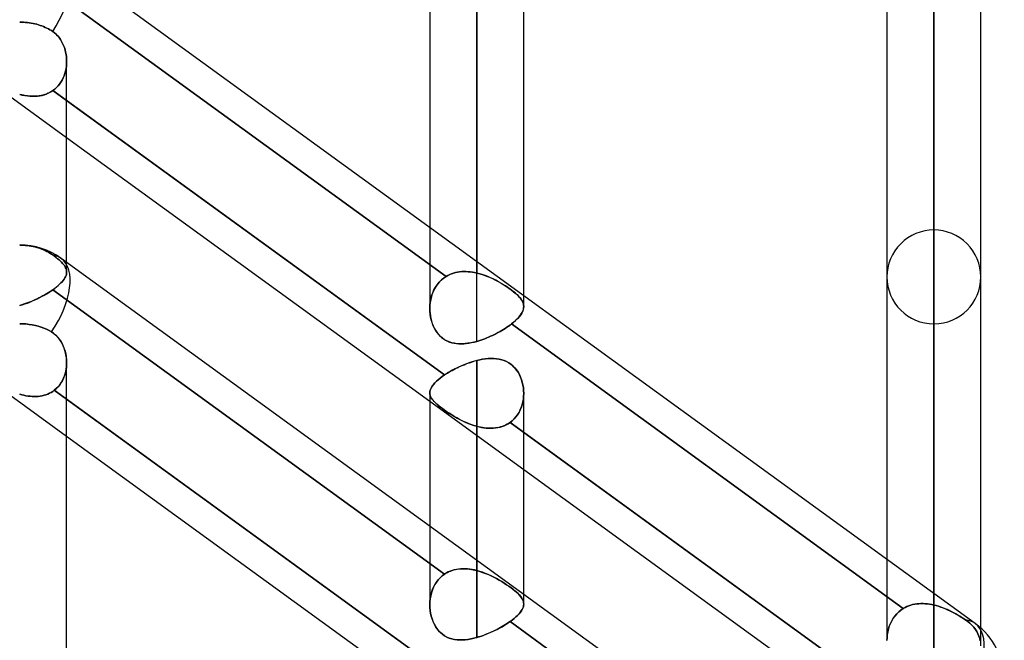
# Model space of a CAD drawing. Header units: millimetres. Extents: x -100 to 123, y -288 to 288.
# Tile 69 of 72: x 31 to 55, y 164 to 179. Entities that reach past the tile are written whole.
import ezdxf

# ---------------------------------------------------------------- set-up
doc = ezdxf.new("R2010")
doc.units = ezdxf.units.MM
doc.layers.add('MAIN-1', color=7, linetype='Continuous')
doc.layers.add('MAIN-2', color=7, linetype='Continuous')

msp = doc.modelspace()

# ---------------------------------------------------------------- linework, layer by layer
at = {"layer": 'MAIN-1'}
for p, q in [((42.305, 173.487), (42.305, 238.43)), ((41.175, 237.3), (41.175, 174.308)), ((43.435, 172.666), (43.435, 237.3)), ((53.305, 165.497), (53.305, 227.13)), ((52.175, 226), (52.175, 166.318)), ((54.435, 164.665), (54.435, 226)), ((54.301, 164.773), (32.301, 180.754)), ((31.305, 179.25), (31.35, 179.249)), ((31.35, 179.249), (31.395, 179.247)), ((31.395, 179.247), (31.442, 179.244)), ((31.442, 179.244), (31.489, 179.239)), ((31.489, 179.239), (31.536, 179.233)), ((31.536, 179.233), (31.582, 179.226)), ((31.582, 179.226), (31.628, 179.217)), ((31.628, 179.217), (31.672, 179.207)), ((31.672, 179.207), (31.714, 179.197)), ((31.714, 179.197), (31.755, 179.185)), ((31.755, 179.185), (31.796, 179.172)), ((31.796, 179.172), (31.837, 179.158)), ((31.837, 179.158), (31.879, 179.142)), ((31.879, 179.142), (31.919, 179.124)), ((31.919, 179.124), (31.959, 179.106)), ((31.959, 179.106), (31.997, 179.086)), ((31.997, 179.086), (32.033, 179.066)), ((32.033, 179.066), (32.068, 179.045)), ((32.068, 179.045), (32.1, 179.024)), ((32.1, 179.024), (32.142, 178.992)), ((32.142, 178.992), (32.182, 178.957)), ((32.182, 178.957), (32.219, 178.919)), ((32.219, 178.919), (32.253, 178.878)), ((32.253, 178.878), (32.284, 178.834)), ((32.284, 178.834), (32.313, 178.787)), ((32.313, 178.787), (32.339, 178.739)), ((32.339, 178.739), (32.361, 178.688)), ((32.361, 178.688), (32.381, 178.636)), ((32.381, 178.636), (32.397, 178.583)), ((32.397, 178.583), (32.411, 178.529)), ((32.411, 178.529), (32.421, 178.474)), ((32.421, 178.474), (32.429, 178.418)), ((32.429, 178.418), (32.433, 178.362)), ((32.433, 178.362), (32.435, 178.306)), ((32.435, 173.465), (32.435, 178.304)), ((32.435, 177.363), (41.529, 170.757)), ((41.175, 170.118), (32.435, 176.467)), ((54.301, 157.582), (32.301, 173.562)), ((31.305, 171.99), (31.379, 171.988)), ((31.379, 171.988), (31.456, 171.983)), ((31.456, 171.983), (31.533, 171.974)), ((31.533, 171.974), (31.609, 171.962)), ((31.609, 171.962), (31.683, 171.947)), ((31.683, 171.947), (31.751, 171.929)), ((31.751, 171.929), (31.819, 171.908)), ((31.819, 171.908), (31.887, 171.883)), ((31.887, 171.883), (31.953, 171.855)), ((31.953, 171.855), (32.015, 171.824)), ((32.015, 171.824), (32.073, 171.791)), ((32.073, 171.791), (32.125, 171.755)), ((32.125, 171.755), (32.173, 171.715)), ((32.173, 171.715), (32.218, 171.67)), ((32.218, 171.67), (32.258, 171.62)), ((32.258, 171.62), (32.295, 171.567)), ((32.295, 171.567), (32.327, 171.51)), ((32.327, 171.51), (32.355, 171.451)), ((32.355, 171.451), (32.379, 171.389)), ((32.379, 171.389), (32.399, 171.326)), ((32.399, 171.326), (32.414, 171.261)), ((32.414, 171.261), (32.425, 171.195)), ((32.425, 171.195), (32.432, 171.129)), ((32.432, 171.129), (32.435, 171.062)), ((42.174, 171.067), (42.218, 171.08)), ((42.218, 171.08), (42.261, 171.093)), ((42.261, 171.093), (42.305, 171.104)), ((42.305, 171.104), (42.376, 171.121)), ((42.305, 166.296), (42.305, 171.104)), ((42.376, 171.121), (42.446, 171.134)), ((42.446, 171.134), (42.516, 171.144)), ((42.516, 171.144), (42.584, 171.151)), ((42.584, 171.151), (42.652, 171.154)), ((42.652, 171.154), (42.718, 171.152)), ((42.718, 171.152), (42.782, 171.147)), ((42.782, 171.147), (42.845, 171.137)), ((42.845, 171.137), (42.906, 171.122)), ((42.906, 171.122), (42.965, 171.102)), ((42.965, 171.102), (43.022, 171.077)), ((32.435, 0), (32.435, 171.054)), ((41.635, 170.824), (41.673, 170.846)), ((41.673, 170.846), (41.711, 170.867)), ((41.711, 170.867), (41.75, 170.888)), ((41.75, 170.888), (41.79, 170.909)), ((41.79, 170.909), (41.831, 170.929)), ((41.831, 170.929), (41.873, 170.948)), ((41.873, 170.948), (41.915, 170.967)), ((41.915, 170.967), (41.957, 170.986)), ((41.957, 170.986), (42, 171.004)), ((42, 171.004), (42.043, 171.021)), ((42.043, 171.021), (42.087, 171.037)), ((42.087, 171.037), (42.13, 171.052)), ((42.13, 171.052), (42.174, 171.067)), ((43.022, 171.077), (43.077, 171.047)), ((43.077, 171.047), (43.129, 171.011)), ((43.129, 171.011), (43.176, 170.97)), ((43.176, 170.97), (43.221, 170.925)), ((43.221, 170.925), (43.261, 170.876)), ((43.261, 170.876), (43.297, 170.822)), ((41.332, 170.603), (41.375, 170.641)), ((41.375, 170.641), (41.422, 170.68)), ((41.422, 170.68), (41.473, 170.719)), ((41.473, 170.719), (41.529, 170.757)), ((41.529, 170.757), (41.563, 170.78)), ((41.563, 170.78), (41.599, 170.802)), ((41.599, 170.802), (41.635, 170.824)), ((43.297, 170.822), (43.33, 170.765)), ((43.33, 170.765), (43.357, 170.705)), ((43.357, 170.705), (43.381, 170.643)), ((43.381, 170.643), (43.4, 170.58)), ((41.177, 170.358), (41.184, 170.391)), ((41.184, 170.391), (41.196, 170.424)), ((41.196, 170.424), (41.213, 170.458)), ((41.213, 170.458), (41.235, 170.493)), ((41.235, 170.493), (41.263, 170.529)), ((41.263, 170.529), (41.295, 170.566)), ((41.295, 170.566), (41.332, 170.603)), ((43.4, 170.58), (43.415, 170.515)), ((43.415, 170.515), (43.426, 170.448)), ((43.426, 170.448), (43.433, 170.382)), ((43.433, 170.382), (43.435, 170.314)), ((32.435, 170.172), (41.566, 163.539)), ((41.175, 170.326), (41.177, 170.358)), ((41.175, 170.327), (41.175, 167.117)), ((43.435, 165.475), (43.435, 170.313)), ((41.175, 162.927), (32.435, 169.275)), ((43.435, 169.373), (52.53, 162.767)), ((51.915, 162.317), (43.435, 168.476))]:
    msp.add_line(p, q, dxfattribs=at)
for centre, start, end in [((31.305, 172.191), 54.0056, 90), ((53.305, 163.402), 359.9998, 54.0063)]:
    msp.add_arc(centre, 1.695, start, end, dxfattribs=at)
for centre, start_param, end_param in [((31.305, 179.382), 1.675405, 3.141593), ((31.305, 172.191), 1.645839, 3.141593), ((31.305, 172.191), -3.141593, -3.138783), ((53.305, 163.402), 1.673818, 3.14159)]:
    msp.add_ellipse(centre, major_axis=(-0.996, -1.371), ratio=0.506681, start_param=start_param, end_param=end_param, dxfattribs=at)
at = {"layer": 'MAIN-2'}
for p, q in [((42.305, 238.43), (42.305, 173.21)), ((42.305, 171.565), (42.305, 236.17)), ((53.305, 227.13), (53.305, 165.217)), ((53.305, 163.729), (53.305, 224.87)), ((53.305, 209.502), (53.305, 152.857)), ((53.305, 151.258), (53.305, 207.242)), ((53.305, 191.874), (53.305, 140.385)), ((53.305, 138.786), (53.305, 189.614)), ((32.138, 179.976), (41.566, 173.127)), ((41.566, 173.127), (32.138, 179.976)), ((31.35, 179.249), (31.305, 179.25)), ((31.395, 179.247), (31.35, 179.249)), ((31.442, 179.244), (31.395, 179.247)), ((31.489, 179.239), (31.442, 179.244)), ((31.536, 179.233), (31.489, 179.239)), ((31.582, 179.226), (31.536, 179.233)), ((31.628, 179.217), (31.582, 179.226)), ((31.672, 179.207), (31.628, 179.217)), ((31.714, 179.197), (31.672, 179.207)), ((31.755, 179.185), (31.714, 179.197)), ((31.796, 179.172), (31.755, 179.185)), ((31.837, 179.158), (31.796, 179.172)), ((31.879, 179.142), (31.837, 179.158)), ((31.919, 179.124), (31.879, 179.142)), ((31.959, 179.106), (31.919, 179.124)), ((31.997, 179.086), (31.959, 179.106)), ((32.033, 179.066), (31.997, 179.086)), ((32.068, 179.045), (32.033, 179.066)), ((32.1, 179.024), (32.068, 179.045)), ((32.142, 178.992), (32.1, 179.024)), ((32.182, 178.958), (32.142, 178.992)), ((32.218, 178.919), (32.182, 178.958)), ((32.253, 178.878), (32.218, 178.919)), ((32.284, 178.834), (32.253, 178.878)), ((32.313, 178.787), (32.284, 178.834)), ((32.339, 178.739), (32.313, 178.787)), ((32.361, 178.688), (32.339, 178.739)), ((32.381, 178.636), (32.361, 178.688)), ((32.397, 178.583), (32.381, 178.636)), ((32.411, 178.528), (32.397, 178.583)), ((32.421, 178.473), (32.411, 178.528)), ((32.429, 178.418), (32.421, 178.473)), ((32.428, 178.187), (32.42, 178.129)), ((32.42, 178.129), (32.428, 178.187)), ((32.433, 178.246), (32.428, 178.187)), ((32.428, 178.187), (32.433, 178.246)), ((32.433, 178.362), (32.429, 178.418)), ((32.435, 178.306), (32.433, 178.362)), ((32.435, 178.306), (32.433, 178.246)), ((32.433, 178.246), (32.435, 178.306)), ((32.374, 177.96), (32.352, 177.907)), ((32.352, 177.907), (32.374, 177.96)), ((32.393, 178.015), (32.374, 177.96)), ((32.374, 177.96), (32.393, 178.015)), ((32.408, 178.071), (32.393, 178.015)), ((32.393, 178.015), (32.408, 178.071)), ((32.42, 178.129), (32.408, 178.071)), ((32.408, 178.071), (32.42, 178.129)), ((32.435, 176.467), (30.718, 177.714)), ((32.229, 177.715), (32.191, 177.675)), ((32.191, 177.675), (32.229, 177.715)), ((32.265, 177.76), (32.229, 177.715)), ((32.229, 177.715), (32.265, 177.759)), ((32.297, 177.806), (32.265, 177.76)), ((32.265, 177.759), (32.297, 177.806)), ((32.326, 177.856), (32.297, 177.806)), ((32.297, 177.806), (32.326, 177.856)), ((32.352, 177.907), (32.326, 177.856)), ((32.326, 177.856), (32.352, 177.907)), ((31.353, 177.499), (31.305, 177.511)), ((31.305, 177.511), (31.366, 177.495)), ((31.4, 177.488), (31.353, 177.499)), ((31.366, 177.495), (31.428, 177.483)), ((31.448, 177.479), (31.4, 177.488)), ((31.428, 177.483), (31.489, 177.473)), ((31.496, 177.472), (31.448, 177.479)), ((31.73, 177.468), (31.789, 177.476)), ((31.82, 177.482), (31.776, 177.474)), ((31.789, 177.476), (31.846, 177.487)), ((31.864, 177.492), (31.82, 177.482)), ((31.846, 177.487), (31.901, 177.503)), ((31.907, 177.504), (31.864, 177.492)), ((31.901, 177.503), (31.955, 177.522)), ((31.949, 177.519), (31.907, 177.504)), ((31.99, 177.537), (31.949, 177.519)), ((31.955, 177.522), (32.007, 177.545)), ((32.03, 177.557), (31.99, 177.537)), ((32.007, 177.545), (32.057, 177.572)), ((32.068, 177.579), (32.03, 177.557)), ((32.057, 177.572), (32.105, 177.603)), ((32.105, 177.603), (32.068, 177.579)), ((32.149, 177.637), (32.105, 177.603)), ((32.105, 177.603), (32.149, 177.637)), ((41.529, 170.757), (32.105, 177.603)), ((32.105, 177.603), (32.435, 177.363)), ((32.191, 177.675), (32.149, 177.637)), ((32.149, 177.637), (32.191, 177.675)), ((31.489, 177.473), (31.55, 177.467)), ((31.543, 177.467), (31.496, 177.472)), ((31.59, 177.464), (31.543, 177.467)), ((31.55, 177.467), (31.611, 177.464)), ((31.637, 177.464), (31.59, 177.464)), ((31.611, 177.464), (31.671, 177.464)), ((31.684, 177.465), (31.637, 177.464)), ((31.671, 177.464), (31.73, 177.468)), ((31.73, 177.468), (31.684, 177.465)), ((31.776, 177.474), (31.73, 177.468)), ((41.175, 174.308), (41.175, 172.356)), ((53.305, 174.246), (53.305, 127.911)), ((31.35, 173.88), (31.305, 173.881)), ((31.305, 173.881), (31.35, 173.88)), ((31.395, 173.878), (31.35, 173.88)), ((31.35, 173.88), (31.395, 173.878)), ((31.442, 173.875), (31.395, 173.878)), ((31.395, 173.878), (31.442, 173.875)), ((31.489, 173.87), (31.442, 173.875)), ((31.442, 173.875), (31.489, 173.87)), ((31.536, 173.864), (31.489, 173.87)), ((31.489, 173.87), (31.536, 173.864)), ((31.582, 173.856), (31.536, 173.864)), ((31.536, 173.864), (31.582, 173.856)), ((31.628, 173.847), (31.582, 173.856)), ((31.582, 173.856), (31.628, 173.847)), ((31.672, 173.837), (31.628, 173.847)), ((31.628, 173.847), (31.672, 173.837)), ((31.714, 173.825), (31.672, 173.837)), ((31.672, 173.837), (31.714, 173.825)), ((31.755, 173.813), (31.714, 173.825)), ((31.714, 173.825), (31.755, 173.813)), ((31.796, 173.8), (31.755, 173.813)), ((31.755, 173.813), (31.796, 173.8)), ((31.837, 173.784), (31.796, 173.8)), ((31.796, 173.8), (31.837, 173.784)), ((31.879, 173.768), (31.837, 173.784)), ((31.837, 173.784), (31.879, 173.768)), ((31.919, 173.75), (31.879, 173.768)), ((31.879, 173.768), (31.919, 173.75)), ((31.959, 173.73), (31.919, 173.75)), ((31.919, 173.75), (31.959, 173.73)), ((31.997, 173.71), (31.959, 173.73)), ((31.959, 173.73), (31.997, 173.71)), ((32.033, 173.689), (31.997, 173.71)), ((31.997, 173.71), (32.033, 173.689)), ((32.068, 173.667), (32.033, 173.689)), ((32.033, 173.689), (32.068, 173.667)), ((32.1, 173.644), (32.068, 173.667)), ((32.068, 173.667), (32.1, 173.644)), ((32.142, 173.614), (32.1, 173.644)), ((32.1, 173.644), (32.142, 173.614)), ((32.182, 173.584), (32.142, 173.614)), ((32.142, 173.614), (32.182, 173.583)), ((32.218, 173.554), (32.182, 173.584)), ((32.182, 173.583), (32.219, 173.554)), ((32.253, 173.525), (32.218, 173.554)), ((32.219, 173.554), (32.253, 173.525)), ((32.284, 173.496), (32.253, 173.525)), ((32.253, 173.525), (32.284, 173.496)), ((32.313, 173.468), (32.284, 173.496)), ((32.284, 173.496), (32.313, 173.468)), ((32.339, 173.441), (32.313, 173.468)), ((32.313, 173.468), (32.339, 173.441)), ((32.435, 173.233), (32.435, 173.465)), ((42.305, 173.21), (42.305, 173.487)), ((32.361, 173.414), (32.339, 173.441)), ((32.339, 173.441), (32.361, 173.414)), ((32.381, 173.388), (32.361, 173.414)), ((32.361, 173.414), (32.381, 173.388)), ((32.397, 173.362), (32.381, 173.388)), ((32.381, 173.388), (32.397, 173.362)), ((32.411, 173.336), (32.397, 173.362)), ((32.397, 173.362), (32.411, 173.336)), ((32.421, 173.31), (32.411, 173.336)), ((32.411, 173.336), (32.421, 173.31)), ((32.429, 173.285), (32.421, 173.31)), ((32.421, 173.31), (32.429, 173.285)), ((32.433, 173.259), (32.429, 173.285)), ((32.429, 173.285), (32.433, 173.259)), ((32.435, 173.233), (32.433, 173.259)), ((32.433, 173.259), (32.435, 173.233)), ((32.433, 173.206), (32.435, 173.233)), ((32.435, 173.233), (32.433, 173.206)), ((41.792, 173.22), (41.745, 173.207)), ((41.745, 173.207), (41.792, 173.22)), ((41.841, 173.23), (41.792, 173.22)), ((41.792, 173.22), (41.841, 173.23)), ((41.891, 173.238), (41.841, 173.23)), ((41.841, 173.23), (41.891, 173.238)), ((41.942, 173.243), (41.891, 173.238)), ((41.891, 173.238), (41.942, 173.243)), ((41.993, 173.245), (41.942, 173.243)), ((41.942, 173.243), (41.993, 173.245)), ((42.044, 173.245), (41.993, 173.245)), ((41.993, 173.245), (42.044, 173.245)), ((42.096, 173.242), (42.044, 173.245)), ((42.044, 173.245), (42.096, 173.242)), ((42.148, 173.237), (42.096, 173.242)), ((42.096, 173.242), (42.148, 173.237)), ((42.2, 173.23), (42.148, 173.237)), ((42.148, 173.237), (42.2, 173.23)), ((42.253, 173.221), (42.2, 173.23)), ((42.2, 173.23), (42.253, 173.221)), ((42.305, 173.21), (42.253, 173.221)), ((42.253, 173.221), (42.305, 173.21)), ((32.297, 172.97), (32.326, 173.001)), ((32.326, 173.001), (32.297, 172.97)), ((32.326, 173.001), (32.352, 173.032)), ((32.352, 173.032), (32.326, 173.001)), ((32.352, 173.032), (32.374, 173.062)), ((32.374, 173.062), (32.352, 173.032)), ((32.374, 173.062), (32.393, 173.091)), ((32.393, 173.091), (32.374, 173.062)), ((32.393, 173.091), (32.408, 173.121)), ((32.408, 173.121), (32.393, 173.091)), ((32.408, 173.121), (32.42, 173.149)), ((32.42, 173.149), (32.408, 173.121)), ((32.42, 173.149), (32.428, 173.178)), ((32.428, 173.178), (32.42, 173.149)), ((32.428, 173.178), (32.433, 173.206)), ((32.433, 173.206), (32.428, 173.178)), ((41.351, 172.929), (41.398, 172.986)), ((41.41, 172.999), (41.366, 172.948)), ((41.398, 172.986), (41.449, 173.039)), ((41.458, 173.046), (41.41, 172.999)), ((41.449, 173.039), (41.506, 173.086)), ((41.51, 173.089), (41.458, 173.046)), ((41.506, 173.086), (41.566, 173.127)), ((41.566, 173.127), (41.51, 173.089)), ((41.609, 173.151), (41.566, 173.127)), ((41.566, 173.127), (41.609, 173.151)), ((41.653, 173.173), (41.609, 173.151)), ((41.609, 173.151), (41.653, 173.173)), ((41.698, 173.191), (41.653, 173.173)), ((41.653, 173.173), (41.698, 173.191)), ((41.745, 173.207), (41.698, 173.191)), ((41.698, 173.191), (41.745, 173.207)), ((42.305, 173.21), (42.382, 173.19)), ((42.372, 173.193), (42.305, 173.21)), ((42.438, 173.172), (42.372, 173.193)), ((42.382, 173.19), (42.459, 173.165)), ((42.504, 173.149), (42.438, 173.172)), ((42.459, 173.165), (42.535, 173.138)), ((42.57, 173.124), (42.504, 173.149)), ((42.535, 173.138), (42.609, 173.108)), ((42.635, 173.096), (42.57, 173.124)), ((42.609, 173.108), (42.682, 173.075)), ((42.699, 173.067), (42.635, 173.096)), ((42.682, 173.075), (42.753, 173.04)), ((42.762, 173.035), (42.699, 173.067)), ((42.753, 173.04), (42.822, 173.003)), ((42.824, 173.002), (42.762, 173.035)), ((42.822, 173.003), (42.889, 172.965)), ((42.884, 172.968), (42.824, 173.002)), ((31.955, 172.712), (32.007, 172.744)), ((32.03, 172.758), (31.99, 172.733)), ((32.007, 172.744), (32.057, 172.776)), ((32.068, 172.783), (32.03, 172.758)), ((32.057, 172.776), (32.105, 172.809)), ((32.105, 172.809), (32.068, 172.783)), ((32.105, 172.809), (32.149, 172.841)), ((32.149, 172.841), (32.105, 172.809)), ((32.105, 172.809), (41.529, 165.963)), ((41.529, 165.963), (32.105, 172.809)), ((32.149, 172.841), (32.191, 172.874)), ((32.191, 172.873), (32.149, 172.841)), ((32.191, 172.874), (32.229, 172.906)), ((32.229, 172.906), (32.191, 172.873)), ((32.229, 172.906), (32.265, 172.938)), ((32.265, 172.938), (32.229, 172.906)), ((32.265, 172.938), (32.297, 172.97)), ((32.297, 172.97), (32.265, 172.938)), ((41.26, 172.771), (41.234, 172.707)), ((41.244, 172.733), (41.274, 172.802)), ((41.291, 172.833), (41.26, 172.771)), ((41.274, 172.802), (41.31, 172.867)), ((41.326, 172.892), (41.291, 172.833)), ((41.31, 172.867), (41.351, 172.929)), ((41.366, 172.948), (41.326, 172.892)), ((42.942, 172.933), (42.884, 172.968)), ((42.889, 172.965), (42.954, 172.926)), ((42.998, 172.898), (42.942, 172.933)), ((42.954, 172.926), (43.017, 172.886)), ((43.052, 172.862), (42.998, 172.898)), ((43.017, 172.886), (43.076, 172.845)), ((43.104, 172.826), (43.052, 172.862)), ((43.076, 172.845), (43.132, 172.805)), ((43.151, 172.791), (43.104, 172.826)), ((43.132, 172.805), (43.183, 172.766)), ((43.196, 172.756), (43.151, 172.791)), ((43.183, 172.766), (43.23, 172.728)), ((43.236, 172.722), (43.196, 172.756)), ((31.489, 172.488), (31.55, 172.511)), ((31.543, 172.509), (31.496, 172.49)), ((31.59, 172.528), (31.543, 172.509)), ((31.55, 172.511), (31.611, 172.537)), ((31.637, 172.548), (31.59, 172.528)), ((31.611, 172.537), (31.671, 172.563)), ((31.684, 172.569), (31.637, 172.548)), ((31.671, 172.563), (31.73, 172.591)), ((31.73, 172.591), (31.684, 172.569)), ((31.73, 172.591), (31.789, 172.62)), ((31.776, 172.613), (31.73, 172.591)), ((31.82, 172.636), (31.776, 172.613)), ((31.789, 172.62), (31.846, 172.65)), ((31.864, 172.66), (31.82, 172.636)), ((31.846, 172.65), (31.901, 172.68)), ((31.907, 172.684), (31.864, 172.66)), ((31.901, 172.68), (31.955, 172.712)), ((31.949, 172.708), (31.907, 172.684)), ((31.99, 172.733), (31.949, 172.708)), ((41.178, 172.437), (41.186, 172.513)), ((41.185, 172.503), (41.178, 172.433)), ((41.197, 172.572), (41.185, 172.503)), ((41.186, 172.513), (41.2, 172.588)), ((41.213, 172.641), (41.197, 172.572)), ((41.2, 172.588), (41.219, 172.662)), ((41.234, 172.707), (41.213, 172.641)), ((41.219, 172.662), (41.244, 172.733)), ((43.23, 172.728), (43.273, 172.69)), ((43.274, 172.689), (43.236, 172.722)), ((43.273, 172.69), (43.31, 172.653)), ((43.307, 172.656), (43.274, 172.689)), ((43.337, 172.624), (43.307, 172.656)), ((43.31, 172.653), (43.343, 172.617)), ((43.363, 172.592), (43.337, 172.624)), ((43.343, 172.617), (43.371, 172.581)), ((43.384, 172.561), (43.363, 172.592)), ((43.371, 172.581), (43.393, 172.546)), ((43.402, 172.53), (43.384, 172.561)), ((43.393, 172.546), (43.411, 172.511)), ((43.416, 172.499), (43.402, 172.53)), ((43.411, 172.511), (43.424, 172.477)), ((43.435, 172.403), (43.435, 172.666)), ((31.305, 172.428), (31.366, 172.446)), ((31.353, 172.442), (31.305, 172.428)), ((31.4, 172.457), (31.353, 172.442)), ((31.366, 172.446), (31.428, 172.466)), ((31.448, 172.473), (31.4, 172.457)), ((31.428, 172.466), (31.489, 172.488)), ((31.496, 172.49), (31.448, 172.473)), ((41.175, 172.361), (41.178, 172.437)), ((41.178, 172.433), (41.175, 172.363)), ((41.175, 172.363), (41.176, 172.3)), ((41.177, 172.29), (41.175, 172.361)), ((41.176, 172.3), (41.181, 172.237)), ((41.183, 172.22), (41.177, 172.29)), ((43.41, 172.289), (43.389, 172.247)), ((43.397, 172.262), (43.414, 172.299)), ((43.424, 172.329), (43.41, 172.289)), ((43.414, 172.299), (43.426, 172.336)), ((43.426, 172.469), (43.416, 172.499)), ((43.424, 172.477), (43.432, 172.442)), ((43.433, 172.368), (43.424, 172.329)), ((43.433, 172.438), (43.426, 172.469)), ((43.426, 172.336), (43.433, 172.372)), ((43.432, 172.442), (43.435, 172.407)), ((43.435, 172.407), (43.433, 172.438)), ((43.435, 172.407), (43.433, 172.368)), ((43.433, 172.372), (43.435, 172.407)), ((41.181, 172.237), (41.19, 172.176)), ((41.194, 172.151), (41.183, 172.22)), ((41.19, 172.176), (41.201, 172.115)), ((41.209, 172.084), (41.194, 172.151)), ((41.201, 172.115), (41.216, 172.056)), ((41.228, 172.019), (41.209, 172.084)), ((41.216, 172.056), (41.235, 171.999)), ((43.196, 172.029), (43.14, 171.984)), ((43.191, 172.025), (43.237, 172.066)), ((43.246, 172.074), (43.196, 172.029)), ((43.237, 172.066), (43.279, 172.106)), ((43.291, 172.119), (43.246, 172.074)), ((43.279, 172.106), (43.316, 172.147)), ((43.33, 172.163), (43.291, 172.119)), ((43.316, 172.147), (43.348, 172.186)), ((43.363, 172.206), (43.33, 172.163)), ((43.348, 172.186), (43.375, 172.224)), ((43.389, 172.247), (43.363, 172.206)), ((43.375, 172.224), (43.397, 172.262)), ((31.379, 171.988), (31.305, 171.99)), ((31.456, 171.983), (31.379, 171.988)), ((31.533, 171.974), (31.456, 171.983)), ((31.609, 171.962), (31.533, 171.974)), ((31.683, 171.947), (31.609, 171.962)), ((31.751, 171.929), (31.683, 171.947)), ((31.819, 171.908), (31.751, 171.929)), ((31.887, 171.883), (31.819, 171.908)), ((31.953, 171.855), (31.887, 171.883)), ((32.015, 171.824), (31.953, 171.855)), ((32.073, 171.791), (32.015, 171.824)), ((32.118, 171.76), (32.073, 171.791)), ((41.251, 171.955), (41.228, 172.019)), ((41.235, 171.999), (41.257, 171.942)), ((41.279, 171.893), (41.251, 171.955)), ((41.257, 171.942), (41.282, 171.888)), ((41.311, 171.835), (41.279, 171.893)), ((41.282, 171.888), (41.311, 171.836)), ((41.311, 171.836), (41.343, 171.786)), ((41.348, 171.78), (41.311, 171.835)), ((42.82, 171.778), (42.864, 171.802)), ((42.865, 171.802), (42.821, 171.778)), ((42.864, 171.802), (42.907, 171.827)), ((42.908, 171.827), (42.865, 171.802)), ((42.907, 171.827), (42.949, 171.852)), ((42.95, 171.853), (42.908, 171.827)), ((42.949, 171.852), (42.99, 171.878)), ((42.991, 171.878), (42.95, 171.853)), ((42.99, 171.878), (43.03, 171.904)), ((43.03, 171.905), (42.991, 171.878)), ((43.03, 171.904), (43.068, 171.931)), ((43.069, 171.931), (43.03, 171.905)), ((43.068, 171.931), (43.105, 171.957)), ((43.105, 171.957), (43.069, 171.931)), ((43.105, 171.957), (43.14, 171.984)), ((43.14, 171.984), (43.105, 171.957)), ((43.14, 171.984), (43.191, 172.025)), ((43.14, 171.984), (52.569, 165.135)), ((52.569, 165.135), (43.14, 171.984)), ((53.305, 126.312), (53.305, 171.986)), ((32.16, 171.726), (32.118, 171.76)), ((32.2, 171.688), (32.16, 171.726)), ((32.237, 171.647), (32.2, 171.688)), ((32.271, 171.603), (32.237, 171.647)), ((32.302, 171.556), (32.271, 171.603)), ((32.329, 171.506), (32.302, 171.556)), ((41.343, 171.786), (41.378, 171.74)), ((41.388, 171.729), (41.348, 171.78)), ((41.378, 171.74), (41.417, 171.697)), ((41.432, 171.682), (41.388, 171.729)), ((41.417, 171.697), (41.459, 171.659)), ((41.48, 171.641), (41.432, 171.682)), ((41.459, 171.659), (41.503, 171.625)), ((41.532, 171.605), (41.48, 171.641)), ((41.503, 171.625), (41.55, 171.594)), ((41.587, 171.575), (41.532, 171.605)), ((41.55, 171.594), (41.6, 171.569)), ((41.644, 171.55), (41.587, 171.575)), ((41.6, 171.569), (41.652, 171.548)), ((42.305, 171.565), (42.234, 171.546)), ((42.241, 171.548), (42.305, 171.565)), ((42.305, 171.565), (42.353, 171.579)), ((42.353, 171.579), (42.305, 171.565)), ((42.4, 171.595), (42.353, 171.579)), ((42.353, 171.579), (42.4, 171.594)), ((42.4, 171.594), (42.448, 171.611)), ((42.448, 171.611), (42.4, 171.595)), ((42.496, 171.629), (42.448, 171.611)), ((42.448, 171.611), (42.495, 171.628)), ((42.495, 171.628), (42.543, 171.647)), ((42.543, 171.647), (42.496, 171.629)), ((42.543, 171.647), (42.59, 171.667)), ((42.59, 171.667), (42.543, 171.647)), ((42.637, 171.688), (42.59, 171.667)), ((42.59, 171.667), (42.637, 171.687)), ((42.637, 171.687), (42.684, 171.709)), ((42.684, 171.709), (42.637, 171.688)), ((42.684, 171.709), (42.73, 171.731)), ((42.73, 171.731), (42.684, 171.709)), ((42.73, 171.731), (42.775, 171.754)), ((42.776, 171.754), (42.73, 171.731)), ((42.775, 171.754), (42.82, 171.778)), ((42.821, 171.778), (42.776, 171.754)), ((32.354, 171.455), (32.329, 171.506)), ((32.375, 171.402), (32.354, 171.455)), ((32.393, 171.347), (32.375, 171.402)), ((32.408, 171.291), (32.393, 171.347)), ((41.704, 171.532), (41.644, 171.55)), ((41.652, 171.548), (41.706, 171.531)), ((41.765, 171.518), (41.704, 171.532)), ((41.706, 171.531), (41.76, 171.519)), ((41.76, 171.519), (41.817, 171.51)), ((41.827, 171.509), (41.765, 171.518)), ((41.817, 171.51), (41.874, 171.506)), ((41.892, 171.505), (41.827, 171.509)), ((41.874, 171.506), (41.932, 171.505)), ((41.957, 171.506), (41.892, 171.505)), ((41.932, 171.505), (41.992, 171.508)), ((42.025, 171.51), (41.957, 171.506)), ((41.992, 171.508), (42.053, 171.513)), ((42.093, 171.519), (42.025, 171.51)), ((42.053, 171.513), (42.115, 171.522)), ((42.163, 171.531), (42.093, 171.519)), ((42.115, 171.522), (42.178, 171.534)), ((42.234, 171.546), (42.163, 171.531)), ((42.178, 171.534), (42.241, 171.548)), ((32.419, 171.235), (32.408, 171.291)), ((32.428, 171.178), (32.419, 171.235)), ((32.433, 171.12), (32.428, 171.178)), ((32.435, 171.062), (32.433, 171.12)), ((42.25, 171.089), (42.195, 171.073)), ((42.305, 171.104), (42.25, 171.089)), ((42.375, 171.12), (42.305, 171.104)), ((42.305, 171.104), (42.305, 166.049)), ((42.444, 171.134), (42.375, 171.12)), ((42.513, 171.144), (42.444, 171.134)), ((42.581, 171.151), (42.513, 171.144)), ((42.648, 171.154), (42.581, 171.151)), ((42.715, 171.153), (42.648, 171.154)), ((42.78, 171.147), (42.715, 171.153)), ((42.843, 171.137), (42.78, 171.147)), ((42.905, 171.122), (42.843, 171.137)), ((42.965, 171.102), (42.905, 171.122)), ((43.023, 171.077), (42.965, 171.102)), ((32.418, 170.867), (32.404, 170.804)), ((32.412, 170.84), (32.423, 170.895)), ((32.428, 170.931), (32.418, 170.867)), ((32.423, 170.895), (32.43, 170.95)), ((32.433, 170.997), (32.428, 170.931)), ((32.43, 170.95), (32.434, 171.006)), ((32.435, 171.062), (32.433, 170.997)), ((32.434, 171.006), (32.435, 171.062)), ((41.666, 170.842), (41.618, 170.814)), ((41.714, 170.869), (41.666, 170.842)), ((41.764, 170.895), (41.714, 170.869)), ((41.815, 170.921), (41.764, 170.895)), ((41.868, 170.946), (41.815, 170.921)), ((41.921, 170.97), (41.868, 170.946)), ((41.975, 170.993), (41.921, 170.97)), ((42.03, 171.015), (41.975, 170.993)), ((42.084, 171.036), (42.03, 171.015)), ((42.139, 171.055), (42.084, 171.036)), ((42.195, 171.073), (42.139, 171.055)), ((43.078, 171.046), (43.023, 171.077)), ((43.13, 171.01), (43.078, 171.046)), ((43.178, 170.969), (43.13, 171.01)), ((43.222, 170.924), (43.178, 170.969)), ((43.262, 170.874), (43.222, 170.924)), ((43.298, 170.82), (43.262, 170.874)), ((32.335, 170.626), (32.304, 170.571)), ((32.313, 170.586), (32.339, 170.634)), ((32.362, 170.683), (32.335, 170.626)), ((32.339, 170.634), (32.362, 170.683)), ((32.385, 170.742), (32.362, 170.683)), ((32.362, 170.683), (32.382, 170.734)), ((32.382, 170.734), (32.399, 170.786)), ((32.404, 170.804), (32.385, 170.742)), ((32.399, 170.786), (32.412, 170.84)), ((41.333, 170.604), (41.296, 170.567)), ((41.375, 170.642), (41.333, 170.604)), ((41.422, 170.68), (41.375, 170.642)), ((41.473, 170.719), (41.422, 170.68)), ((41.529, 170.757), (41.473, 170.719)), ((41.573, 170.786), (41.529, 170.757)), ((41.618, 170.814), (41.573, 170.786)), ((43.331, 170.763), (43.298, 170.82)), ((43.358, 170.703), (43.331, 170.763)), ((43.382, 170.641), (43.358, 170.703)), ((43.401, 170.577), (43.382, 170.641)), ((32.435, 169.275), (30.718, 170.522)), ((32.138, 170.387), (32.101, 170.361)), ((32.101, 170.361), (32.138, 170.387)), ((32.185, 170.427), (32.138, 170.387)), ((32.138, 170.387), (32.179, 170.421)), ((41.566, 163.539), (32.138, 170.387)), ((32.138, 170.387), (32.435, 170.172)), ((32.179, 170.421), (32.217, 170.458)), ((32.229, 170.471), (32.185, 170.427)), ((32.217, 170.458), (32.252, 170.498)), ((32.269, 170.519), (32.229, 170.471)), ((32.252, 170.498), (32.284, 170.541)), ((32.304, 170.571), (32.269, 170.519)), ((32.284, 170.541), (32.313, 170.586)), ((41.184, 170.391), (41.177, 170.359)), ((41.197, 170.425), (41.184, 170.391)), ((41.214, 170.459), (41.197, 170.425)), ((41.236, 170.494), (41.214, 170.459)), ((41.263, 170.53), (41.236, 170.494)), ((41.296, 170.567), (41.263, 170.53)), ((43.416, 170.512), (43.401, 170.577)), ((43.426, 170.447), (43.416, 170.512)), ((43.433, 170.38), (43.426, 170.447)), ((43.435, 170.313), (43.433, 170.38)), ((31.355, 170.279), (31.305, 170.293)), ((31.305, 170.293), (31.355, 170.279)), ((31.405, 170.267), (31.355, 170.279)), ((31.355, 170.279), (31.405, 170.267)), ((31.455, 170.257), (31.405, 170.267)), ((31.405, 170.267), (31.455, 170.257)), ((31.505, 170.249), (31.455, 170.257)), ((31.455, 170.257), (31.505, 170.249)), ((31.555, 170.242), (31.505, 170.249)), ((31.505, 170.249), (31.555, 170.242)), ((31.605, 170.238), (31.555, 170.242)), ((31.555, 170.242), (31.605, 170.238)), ((31.654, 170.237), (31.605, 170.238)), ((31.605, 170.238), (31.654, 170.237)), ((31.703, 170.237), (31.654, 170.237)), ((31.654, 170.237), (31.703, 170.237)), ((31.751, 170.241), (31.703, 170.237)), ((31.703, 170.237), (31.751, 170.241)), ((31.799, 170.246), (31.751, 170.241)), ((31.751, 170.241), (31.799, 170.246)), ((31.845, 170.255), (31.799, 170.246)), ((31.799, 170.246), (31.846, 170.255)), ((31.891, 170.266), (31.845, 170.255)), ((31.846, 170.255), (31.891, 170.266)), ((31.936, 170.279), (31.891, 170.266)), ((31.891, 170.266), (31.936, 170.279)), ((31.979, 170.296), (31.936, 170.279)), ((31.936, 170.279), (31.979, 170.296)), ((32.022, 170.315), (31.979, 170.296)), ((31.979, 170.296), (32.021, 170.315)), ((32.021, 170.315), (32.062, 170.336)), ((32.062, 170.336), (32.022, 170.315)), ((32.101, 170.361), (32.062, 170.336)), ((32.062, 170.336), (32.101, 170.361)), ((41.177, 170.359), (41.175, 170.327)), ((41.175, 170.327), (41.177, 170.297)), ((41.177, 170.296), (41.175, 170.326)), ((41.177, 170.297), (41.184, 170.267)), ((41.184, 170.266), (41.177, 170.296)), ((41.184, 170.267), (41.194, 170.237)), ((41.195, 170.236), (41.184, 170.266)), ((41.194, 170.237), (41.209, 170.208)), ((41.21, 170.207), (41.195, 170.236)), ((41.209, 170.208), (41.228, 170.178)), ((41.229, 170.177), (41.21, 170.207)), ((41.228, 170.178), (41.251, 170.148)), ((41.252, 170.146), (41.229, 170.177)), ((41.251, 170.148), (41.279, 170.116)), ((41.28, 170.115), (41.252, 170.146)), ((43.414, 170.108), (43.426, 170.175)), ((43.426, 170.177), (43.415, 170.109)), ((43.433, 170.245), (43.426, 170.177)), ((43.426, 170.175), (43.433, 170.244)), ((43.435, 170.314), (43.433, 170.245)), ((43.433, 170.244), (43.435, 170.313)), ((43.435, 168.476), (41.175, 170.118)), ((41.279, 170.116), (41.31, 170.084)), ((41.311, 170.083), (41.28, 170.115)), ((41.31, 170.084), (41.346, 170.051)), ((41.347, 170.05), (41.311, 170.083)), ((41.346, 170.051), (41.387, 170.017)), ((41.388, 170.016), (41.347, 170.05)), ((41.387, 170.017), (41.431, 169.982)), ((41.431, 169.981), (41.388, 170.016)), ((41.431, 169.982), (41.479, 169.945)), ((41.479, 169.945), (41.431, 169.981)), ((41.479, 169.945), (41.53, 169.908)), ((41.53, 169.908), (41.479, 169.945)), ((41.53, 169.908), (41.586, 169.87)), ((41.585, 169.87), (41.53, 169.908)), ((43.352, 169.916), (43.322, 169.857)), ((43.322, 169.855), (43.352, 169.915)), ((43.378, 169.979), (43.352, 169.916)), ((43.352, 169.915), (43.377, 169.977)), ((43.377, 169.977), (43.398, 170.041)), ((43.398, 170.043), (43.378, 169.979)), ((43.415, 170.109), (43.398, 170.043)), ((43.398, 170.041), (43.414, 170.108)), ((41.642, 169.833), (41.585, 169.87)), ((41.586, 169.87), (41.644, 169.832)), ((41.702, 169.795), (41.642, 169.833)), ((41.644, 169.832), (41.704, 169.794)), ((41.763, 169.758), (41.702, 169.795)), ((41.704, 169.794), (41.766, 169.757)), ((41.826, 169.722), (41.763, 169.758)), ((41.766, 169.757), (41.83, 169.72)), ((41.89, 169.688), (41.826, 169.722)), ((41.83, 169.72), (41.895, 169.685)), ((41.956, 169.654), (41.89, 169.688)), ((41.895, 169.685), (41.961, 169.652)), ((43.156, 169.652), (43.204, 169.697)), ((43.204, 169.697), (43.157, 169.652)), ((43.248, 169.747), (43.204, 169.697)), ((43.204, 169.697), (43.247, 169.746)), ((43.247, 169.746), (43.287, 169.799)), ((43.288, 169.8), (43.248, 169.747)), ((43.287, 169.799), (43.322, 169.855)), ((43.322, 169.857), (43.288, 169.8)), ((42.024, 169.622), (41.956, 169.654)), ((41.961, 169.652), (42.029, 169.62)), ((42.093, 169.593), (42.024, 169.622)), ((42.029, 169.62), (42.097, 169.591)), ((42.163, 169.565), (42.093, 169.593)), ((42.097, 169.591), (42.166, 169.564)), ((42.233, 169.541), (42.163, 169.565)), ((42.166, 169.564), (42.235, 169.54)), ((42.305, 169.52), (42.233, 169.541)), ((42.235, 169.54), (42.305, 169.52)), ((42.305, 169.52), (42.305, 164.436)), ((42.35, 169.508), (42.305, 169.52)), ((42.305, 169.52), (42.362, 169.505)), ((42.305, 164.436), (42.305, 169.52)), ((42.396, 169.498), (42.35, 169.508)), ((42.362, 169.505), (42.419, 169.494)), ((42.441, 169.49), (42.396, 169.498)), ((42.419, 169.494), (42.477, 169.484)), ((42.486, 169.483), (42.441, 169.49)), ((42.477, 169.484), (42.534, 169.477)), ((42.531, 169.478), (42.486, 169.483)), ((42.576, 169.474), (42.531, 169.478)), ((42.534, 169.477), (42.59, 169.474)), ((42.621, 169.473), (42.576, 169.474)), ((42.59, 169.474), (42.647, 169.473)), ((42.665, 169.473), (42.621, 169.473)), ((42.647, 169.473), (42.703, 169.475)), ((42.709, 169.475), (42.665, 169.473)), ((42.703, 169.475), (42.757, 169.48)), ((42.753, 169.48), (42.709, 169.475)), ((42.795, 169.486), (42.753, 169.48)), ((42.757, 169.48), (42.811, 169.489)), ((42.837, 169.494), (42.795, 169.486)), ((42.811, 169.489), (42.864, 169.501)), ((42.879, 169.505), (42.837, 169.494)), ((42.864, 169.501), (42.916, 169.516)), ((42.919, 169.517), (42.879, 169.505)), ((42.916, 169.516), (42.966, 169.535)), ((42.959, 169.532), (42.919, 169.517)), ((42.997, 169.549), (42.959, 169.532)), ((42.966, 169.535), (43.014, 169.557)), ((43.035, 169.568), (42.997, 169.549)), ((43.014, 169.557), (43.061, 169.583)), ((43.071, 169.589), (43.035, 169.568)), ((43.061, 169.583), (43.105, 169.612)), ((43.105, 169.612), (43.071, 169.589)), ((43.157, 169.652), (43.105, 169.612)), ((43.105, 169.612), (43.156, 169.652)), ((52.53, 162.767), (43.105, 169.612)), ((43.105, 169.612), (43.435, 169.373)), ((41.175, 167.117), (41.175, 165.227)), ((42.305, 166.049), (42.305, 166.296)), ((52.175, 166.318), (52.175, 164.361)), ((41.422, 165.876), (41.375, 165.825)), ((41.375, 165.824), (41.422, 165.875)), ((41.422, 165.875), (41.473, 165.922)), ((41.473, 165.922), (41.422, 165.876)), ((41.473, 165.922), (41.529, 165.963)), ((41.529, 165.963), (41.473, 165.922)), ((41.573, 165.99), (41.529, 165.963)), ((41.529, 165.963), (41.563, 165.985)), ((41.563, 165.985), (41.599, 166.004)), ((41.618, 166.014), (41.573, 165.99)), ((41.599, 166.004), (41.635, 166.022)), ((41.666, 166.035), (41.618, 166.014)), ((41.635, 166.022), (41.673, 166.037)), ((41.714, 166.052), (41.666, 166.035)), ((41.673, 166.037), (41.711, 166.051)), ((41.711, 166.051), (41.75, 166.063)), ((41.764, 166.066), (41.714, 166.052)), ((41.75, 166.063), (41.79, 166.072)), ((41.815, 166.077), (41.764, 166.066)), ((41.79, 166.072), (41.831, 166.08)), ((41.868, 166.085), (41.815, 166.077)), ((41.831, 166.08), (41.873, 166.086)), ((41.921, 166.09), (41.868, 166.085)), ((41.873, 166.086), (41.915, 166.09)), ((41.915, 166.09), (41.957, 166.092)), ((41.975, 166.092), (41.921, 166.09)), ((41.957, 166.092), (42, 166.092)), ((42.03, 166.092), (41.975, 166.092)), ((42, 166.092), (42.043, 166.091)), ((42.084, 166.088), (42.03, 166.092)), ((42.043, 166.091), (42.087, 166.088)), ((42.139, 166.082), (42.084, 166.088)), ((42.087, 166.088), (42.13, 166.083)), ((42.13, 166.083), (42.174, 166.077)), ((42.195, 166.073), (42.139, 166.082)), ((42.174, 166.077), (42.218, 166.069)), ((42.25, 166.062), (42.195, 166.073)), ((42.218, 166.069), (42.261, 166.059)), ((42.305, 166.049), (42.25, 166.062)), ((42.261, 166.059), (42.305, 166.049)), ((42.375, 166.029), (42.305, 166.049)), ((42.305, 166.049), (42.376, 166.029)), ((42.444, 166.006), (42.375, 166.029)), ((42.376, 166.029), (42.446, 166.005)), ((42.513, 165.98), (42.444, 166.006)), ((42.446, 166.005), (42.516, 165.979)), ((42.581, 165.952), (42.513, 165.98)), ((42.516, 165.979), (42.584, 165.95)), ((42.648, 165.921), (42.581, 165.952)), ((42.584, 165.95), (42.652, 165.92)), ((42.715, 165.889), (42.648, 165.921)), ((42.652, 165.92), (42.718, 165.887)), ((42.78, 165.854), (42.715, 165.889)), ((42.718, 165.887), (42.782, 165.853)), ((41.235, 165.579), (41.263, 165.645)), ((41.263, 165.646), (41.236, 165.581)), ((41.296, 165.709), (41.263, 165.646)), ((41.263, 165.645), (41.295, 165.708)), ((41.295, 165.708), (41.332, 165.768)), ((41.333, 165.769), (41.296, 165.709)), ((41.332, 165.768), (41.375, 165.824)), ((41.375, 165.825), (41.333, 165.769)), ((42.843, 165.819), (42.78, 165.854)), ((42.782, 165.853), (42.845, 165.818)), ((42.905, 165.782), (42.843, 165.819)), ((42.845, 165.818), (42.906, 165.782)), ((42.965, 165.745), (42.905, 165.782)), ((42.906, 165.782), (42.965, 165.745)), ((43.023, 165.707), (42.965, 165.745)), ((42.965, 165.745), (43.022, 165.707)), ((43.022, 165.707), (43.077, 165.67)), ((43.078, 165.669), (43.023, 165.707)), ((43.077, 165.67), (43.129, 165.633)), ((43.13, 165.632), (43.078, 165.669)), ((43.129, 165.633), (43.176, 165.597)), ((43.178, 165.596), (43.13, 165.632)), ((41.197, 165.442), (41.184, 165.371)), ((41.184, 165.369), (41.196, 165.441)), ((41.196, 165.441), (41.213, 165.511)), ((41.214, 165.512), (41.197, 165.442)), ((41.213, 165.511), (41.235, 165.579)), ((41.236, 165.581), (41.214, 165.512)), ((43.176, 165.597), (43.221, 165.562)), ((43.222, 165.561), (43.178, 165.596)), ((43.221, 165.562), (43.261, 165.527)), ((43.262, 165.526), (43.222, 165.561)), ((43.261, 165.527), (43.297, 165.493)), ((43.298, 165.492), (43.262, 165.526)), ((43.297, 165.493), (43.33, 165.46)), ((43.331, 165.459), (43.298, 165.492)), ((43.33, 165.46), (43.357, 165.428)), ((43.358, 165.427), (43.331, 165.459)), ((43.357, 165.428), (43.381, 165.396)), ((43.382, 165.395), (43.358, 165.427)), ((43.381, 165.396), (43.4, 165.365)), ((43.401, 165.364), (43.382, 165.395)), ((43.435, 165.242), (43.435, 165.475)), ((53.305, 165.217), (53.305, 165.497)), ((41.177, 165.298), (41.175, 165.226)), ((41.175, 165.225), (41.177, 165.297)), ((41.175, 165.226), (41.177, 165.157)), ((41.177, 165.155), (41.175, 165.225)), ((41.184, 165.371), (41.177, 165.298)), ((41.177, 165.297), (41.184, 165.369)), ((41.177, 165.157), (41.184, 165.088)), ((41.184, 165.086), (41.177, 165.155)), ((43.4, 165.365), (43.415, 165.335)), ((43.416, 165.334), (43.401, 165.364)), ((43.414, 165.144), (43.426, 165.177)), ((43.415, 165.335), (43.426, 165.304)), ((43.426, 165.178), (43.415, 165.144)), ((43.426, 165.303), (43.416, 165.334)), ((43.426, 165.304), (43.433, 165.273)), ((43.433, 165.273), (43.426, 165.303)), ((43.426, 165.177), (43.433, 165.21)), ((43.433, 165.21), (43.426, 165.178)), ((43.435, 165.242), (43.433, 165.273)), ((43.433, 165.273), (43.435, 165.242)), ((43.433, 165.21), (43.435, 165.242)), ((43.435, 165.242), (43.433, 165.21)), ((52.611, 165.159), (52.569, 165.135)), ((52.569, 165.135), (52.611, 165.159)), ((52.655, 165.18), (52.611, 165.159)), ((52.611, 165.159), (52.655, 165.18)), ((52.7, 165.198), (52.655, 165.18)), ((52.655, 165.18), (52.7, 165.198)), ((52.747, 165.214), (52.7, 165.198)), ((52.7, 165.198), (52.747, 165.214)), ((52.794, 165.227), (52.747, 165.214)), ((52.747, 165.214), (52.794, 165.227)), ((52.843, 165.237), (52.794, 165.227)), ((52.794, 165.227), (52.843, 165.237)), ((52.893, 165.245), (52.843, 165.237)), ((52.843, 165.237), (52.893, 165.245)), ((52.943, 165.25), (52.893, 165.245)), ((52.893, 165.245), (52.943, 165.25)), ((52.994, 165.252), (52.943, 165.25)), ((52.943, 165.25), (52.994, 165.252)), ((53.045, 165.252), (52.994, 165.252)), ((52.994, 165.252), (53.045, 165.252)), ((53.097, 165.249), (53.045, 165.252)), ((53.045, 165.252), (53.097, 165.249)), ((53.149, 165.245), (53.097, 165.249)), ((53.097, 165.249), (53.149, 165.245)), ((53.201, 165.238), (53.149, 165.245)), ((53.149, 165.245), (53.201, 165.238)), ((53.253, 165.228), (53.201, 165.238)), ((53.201, 165.238), (53.253, 165.229)), ((53.253, 165.229), (53.305, 165.217)), ((53.305, 165.217), (53.253, 165.228)), ((53.305, 165.217), (53.361, 165.203)), ((53.36, 165.203), (53.305, 165.217)), ((53.414, 165.188), (53.36, 165.203)), ((53.361, 165.203), (53.417, 165.187)), ((53.469, 165.17), (53.414, 165.188)), ((53.417, 165.187), (53.472, 165.169)), ((53.523, 165.15), (53.469, 165.17)), ((53.472, 165.169), (53.527, 165.149)), ((41.184, 165.088), (41.194, 165.02)), ((41.195, 165.018), (41.184, 165.086)), ((41.194, 165.02), (41.209, 164.954)), ((41.21, 164.952), (41.195, 165.018)), ((41.209, 164.954), (41.228, 164.889)), ((41.229, 164.887), (41.21, 164.952)), ((43.204, 164.893), (43.247, 164.931)), ((43.248, 164.931), (43.204, 164.894)), ((43.247, 164.931), (43.287, 164.968)), ((43.288, 164.969), (43.248, 164.931)), ((43.287, 164.968), (43.322, 165.004)), ((43.322, 165.005), (43.288, 164.969)), ((43.352, 165.041), (43.322, 165.005)), ((43.322, 165.004), (43.352, 165.04)), ((43.378, 165.076), (43.352, 165.041)), ((43.352, 165.04), (43.377, 165.075)), ((43.377, 165.075), (43.398, 165.11)), ((43.398, 165.111), (43.378, 165.076)), ((43.398, 165.11), (43.414, 165.144)), ((43.415, 165.144), (43.398, 165.111)), ((52.366, 164.954), (52.325, 164.898)), ((52.325, 164.897), (52.365, 164.953)), ((52.365, 164.953), (52.41, 165.006)), ((52.41, 165.006), (52.366, 164.954)), ((52.459, 165.054), (52.41, 165.006)), ((52.41, 165.006), (52.459, 165.053)), ((52.459, 165.053), (52.512, 165.097)), ((52.512, 165.097), (52.459, 165.054)), ((52.512, 165.097), (52.569, 165.135)), ((52.569, 165.135), (52.512, 165.097)), ((53.577, 165.129), (53.523, 165.15)), ((53.527, 165.149), (53.581, 165.127)), ((53.63, 165.107), (53.577, 165.129)), ((53.581, 165.127), (53.634, 165.105)), ((53.682, 165.083), (53.63, 165.107)), ((53.634, 165.105), (53.687, 165.08)), ((53.734, 165.057), (53.682, 165.083)), ((53.687, 165.08), (53.738, 165.055)), ((53.786, 165.031), (53.734, 165.057)), ((53.738, 165.055), (53.789, 165.029)), ((53.836, 165.004), (53.786, 165.031)), ((53.789, 165.029), (53.839, 165.002)), ((53.885, 164.976), (53.836, 165.004)), ((53.839, 165.002), (53.887, 164.975)), ((53.933, 164.947), (53.885, 164.976)), ((53.887, 164.975), (53.934, 164.946)), ((53.979, 164.918), (53.933, 164.947)), ((53.934, 164.946), (53.98, 164.918)), ((54.025, 164.889), (53.979, 164.918)), ((53.98, 164.918), (54.025, 164.889)), ((41.228, 164.889), (41.251, 164.826)), ((41.252, 164.824), (41.229, 164.887)), ((41.251, 164.826), (41.279, 164.765)), ((41.28, 164.763), (41.252, 164.824)), ((41.279, 164.765), (41.31, 164.707)), ((41.311, 164.705), (41.28, 164.763)), ((41.31, 164.707), (41.346, 164.652)), ((41.347, 164.651), (41.311, 164.705)), ((42.864, 164.668), (42.916, 164.697)), ((42.919, 164.699), (42.879, 164.676)), ((42.916, 164.697), (42.966, 164.727)), ((42.959, 164.723), (42.919, 164.699)), ((42.997, 164.746), (42.959, 164.723)), ((42.966, 164.727), (43.014, 164.757)), ((43.035, 164.77), (42.997, 164.746)), ((43.014, 164.757), (43.061, 164.787)), ((43.071, 164.794), (43.035, 164.77)), ((43.061, 164.787), (43.105, 164.818)), ((43.105, 164.818), (43.071, 164.794)), ((43.105, 164.818), (43.156, 164.856)), ((43.157, 164.856), (43.105, 164.818)), ((43.105, 164.818), (52.53, 157.972)), ((52.53, 157.972), (43.105, 164.818)), ((43.156, 164.856), (43.204, 164.893)), ((43.204, 164.894), (43.157, 164.856)), ((52.233, 164.71), (52.212, 164.642)), ((52.212, 164.642), (52.233, 164.709)), ((52.233, 164.709), (52.259, 164.775)), ((52.259, 164.775), (52.233, 164.71)), ((52.29, 164.838), (52.259, 164.775)), ((52.259, 164.775), (52.29, 164.837)), ((52.325, 164.898), (52.29, 164.838)), ((52.29, 164.837), (52.325, 164.897)), ((54.025, 164.889), (54.068, 164.859)), ((54.068, 164.859), (54.025, 164.889)), ((54.121, 164.82), (54.068, 164.859)), ((54.068, 164.859), (54.121, 164.82)), ((54.172, 164.778), (54.121, 164.82)), ((54.121, 164.82), (54.172, 164.778)), ((54.22, 164.731), (54.172, 164.778)), ((54.172, 164.778), (54.22, 164.731)), ((54.264, 164.682), (54.22, 164.731)), ((54.22, 164.731), (54.264, 164.682)), ((54.303, 164.63), (54.264, 164.682)), ((54.264, 164.682), (54.303, 164.63)), ((41.346, 164.652), (41.387, 164.601)), ((41.388, 164.6), (41.347, 164.651)), ((41.387, 164.601), (41.431, 164.554)), ((41.431, 164.554), (41.388, 164.6)), ((41.479, 164.513), (41.431, 164.554)), ((41.431, 164.554), (41.479, 164.513)), ((41.53, 164.477), (41.479, 164.513)), ((41.479, 164.513), (41.53, 164.477)), ((41.585, 164.446), (41.53, 164.477)), ((41.53, 164.477), (41.586, 164.446)), ((41.642, 164.422), (41.585, 164.446)), ((41.586, 164.446), (41.644, 164.421)), ((42.305, 164.436), (42.362, 164.453)), ((42.35, 164.45), (42.305, 164.436)), ((42.396, 164.464), (42.35, 164.45)), ((42.362, 164.453), (42.419, 164.472)), ((42.441, 164.479), (42.396, 164.464)), ((42.419, 164.472), (42.477, 164.492)), ((42.486, 164.495), (42.441, 164.479)), ((42.477, 164.492), (42.534, 164.514)), ((42.531, 164.513), (42.486, 164.495)), ((42.576, 164.531), (42.531, 164.513)), ((42.534, 164.514), (42.59, 164.537)), ((42.621, 164.55), (42.576, 164.531)), ((42.59, 164.537), (42.647, 164.561)), ((42.665, 164.569), (42.621, 164.55)), ((42.647, 164.561), (42.703, 164.586)), ((42.709, 164.59), (42.665, 164.569)), ((42.703, 164.586), (42.757, 164.613)), ((42.753, 164.61), (42.709, 164.59)), ((42.795, 164.632), (42.753, 164.61)), ((42.757, 164.613), (42.811, 164.64)), ((42.837, 164.654), (42.795, 164.632)), ((42.811, 164.64), (42.864, 164.668)), ((42.879, 164.676), (42.837, 164.654)), ((52.177, 164.432), (52.184, 164.503)), ((52.184, 164.503), (52.177, 164.432)), ((52.184, 164.503), (52.196, 164.573)), ((52.196, 164.573), (52.184, 164.503)), ((52.196, 164.573), (52.212, 164.642)), ((52.212, 164.642), (52.196, 164.573)), ((54.336, 164.579), (54.303, 164.63)), ((54.303, 164.63), (54.336, 164.579)), ((54.364, 164.527), (54.336, 164.579)), ((54.336, 164.579), (54.364, 164.527)), ((54.388, 164.472), (54.364, 164.527)), ((54.364, 164.527), (54.388, 164.472)), ((54.408, 164.415), (54.388, 164.472)), ((54.388, 164.472), (54.408, 164.415)), ((54.435, 164.232), (54.435, 164.665)), ((41.702, 164.403), (41.642, 164.422)), ((41.644, 164.421), (41.704, 164.402)), ((41.763, 164.389), (41.702, 164.403)), ((41.704, 164.402), (41.766, 164.389)), ((41.826, 164.381), (41.763, 164.389)), ((41.766, 164.389), (41.83, 164.38)), ((41.89, 164.377), (41.826, 164.381)), ((41.83, 164.38), (41.895, 164.377)), ((41.956, 164.377), (41.89, 164.377)), ((41.895, 164.377), (41.961, 164.377)), ((42.024, 164.382), (41.956, 164.377)), ((41.961, 164.377), (42.029, 164.382)), ((42.093, 164.39), (42.024, 164.382)), ((42.029, 164.382), (42.097, 164.391)), ((42.163, 164.402), (42.093, 164.39)), ((42.097, 164.391), (42.166, 164.403)), ((42.233, 164.418), (42.163, 164.402)), ((42.166, 164.403), (42.235, 164.418)), ((42.305, 164.436), (42.233, 164.418)), ((42.235, 164.418), (42.305, 164.436)), ((52.175, 164.361), (52.177, 164.432)), ((52.177, 164.432), (52.175, 164.361)), ((54.423, 164.356), (54.408, 164.415)), ((54.408, 164.415), (54.423, 164.356))]:
    msp.add_line(p, q, dxfattribs=at)
for start, end in [(90, 180.0002), (359.9998, 90), (180.0002, 270), (270, 359.9998)]:
    msp.add_arc((53.305, 173.116), 1.13, start, end, dxfattribs=at)
for centre, start_param, end_param in [((31.305, 179.382), 1.675405, 3.141593), ((31.305, 172.191), 1.645839, 3.141593), ((31.305, 172.191), -3.138783, -2.893539), ((31.305, 172.191), -3.138783, -2.893539), ((53.305, 163.402), -3.14082, -2.859315), ((53.305, 163.402), -3.14082, -2.859315), ((53.305, 163.402), 1.673818, 3.14159), ((53.305, 163.402), 3.14159, 3.142365), ((53.305, 163.402), 3.14159, 3.142365)]:
    msp.add_ellipse(centre, major_axis=(-0.996, -1.371), ratio=0.506681, start_param=start_param, end_param=end_param, dxfattribs=at)

doc.saveas('drawing.dxf')
